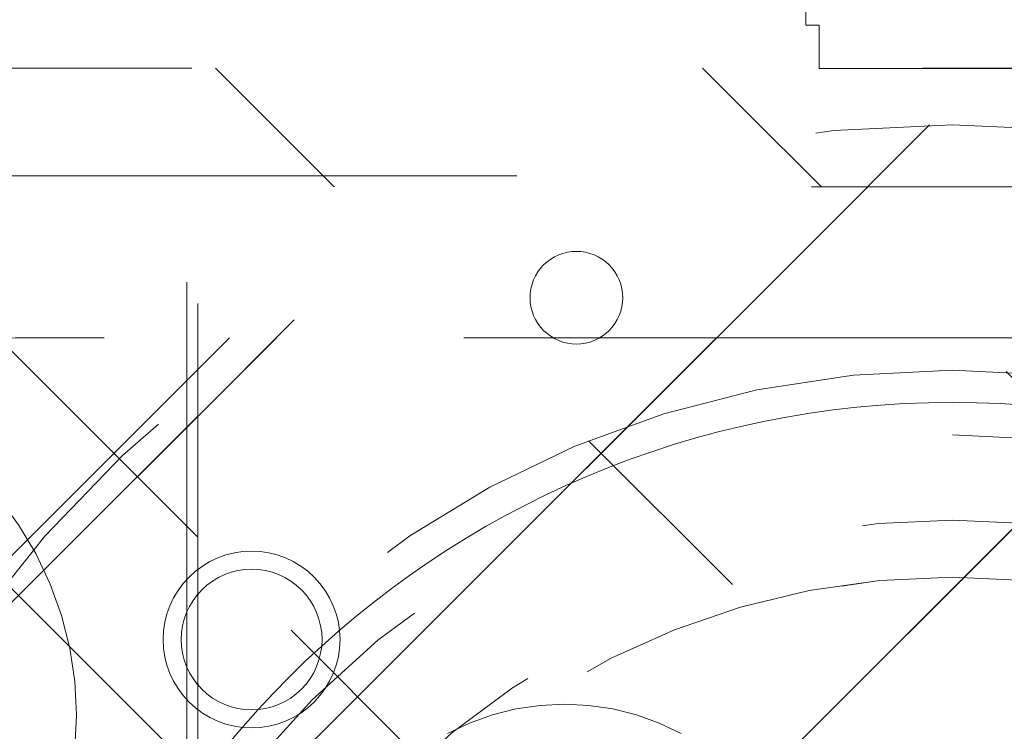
# Model space of a CAD drawing. Header units: inches. Extents: x -456 to -299, y -255 to -14.
# Tile 10 of 45: x -376.16 to -374.36, y -85.42 to -84.12. Entities that reach past the tile are written whole.
import ezdxf

# ---------------------------------------------------------------- set-up
doc = ezdxf.new("R2010")
doc.units = ezdxf.units.IN
doc.header["$LTSCALE"] = 32
doc.header["$MEASUREMENT"] = 0
doc.linetypes.add('Dash Style-1', pattern=[0.083328, 0.041656, -0.041672])
for name, color, linetype, lineweight in [('Black', 7, 'Continuous', 18), ('DashLine', 7, 'Dash Style-1', 13), ('DashLineFill', 7, 'Dash Style-1', 13), ('Drawing', 7, 'Continuous', 18), ('Metal-Black', 7, 'Continuous', 18), ('Metal-DeskStructure', 7, 'Continuous', 13), ('None', 7, 'Continuous', 18), ('SolidLine', 7, 'Continuous', 15), ('Wood_1-H', 7, 'Continuous', 13)]:
    doc.layers.add(name, color=color, linetype=linetype, lineweight=lineweight)
doc.layers.add('Metal-Leg', color=7, linetype='Continuous', lineweight=18, true_color=0x4c4c4c)
pattern_1 = [(45, (0, 0), (-1.61301565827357, 1.935715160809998), []), (45, (-1.0608, 1.0608), (-0.4723460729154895, 0.4167612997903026), [])]

# ---------------------------------------------------------------- blocks, each defined once
blk = doc.blocks.new('TL14_lower_leg (2D)')
at = {"layer": 'DashLine', "flags": 128}
blk.add_lwpolyline([(-1.777195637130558e-14, 1.377952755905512), (0.1350629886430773, 1.371317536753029), (0.2688252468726, 1.351475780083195), (0.3999985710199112, 1.318618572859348), (0.5273196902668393, 1.27306234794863), (0.649562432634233, 1.215245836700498), (0.7655495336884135, 1.14572584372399), (0.8741639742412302, 1.065171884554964), (0.9743597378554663, 0.9743597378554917), (1.065171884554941, 0.8741639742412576), (1.14572584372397, 0.7655495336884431), (1.215245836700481, 0.6495624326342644), (1.273062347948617, 0.5273196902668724), (1.318618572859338, 0.3999985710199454), (1.351475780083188, 0.2688252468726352), (1.371317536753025, 0.1350629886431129), (1.377952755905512, 1.783045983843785e-14), (1.371317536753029, -0.1350629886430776), (1.351475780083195, -0.2688252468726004), (1.318618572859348, -0.3999985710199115), (1.27306234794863, -0.5273196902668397), (1.215245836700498, -0.6495624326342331), (1.145725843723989, -0.7655495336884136), (1.065171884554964, -0.8741639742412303), (0.9743597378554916, -0.9743597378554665), (0.8741639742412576, -1.065171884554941), (0.7655495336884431, -1.14572584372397), (0.6495624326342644, -1.215245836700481), (0.5273196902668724, -1.273062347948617), (0.3999985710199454, -1.318618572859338), (0.2688252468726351, -1.351475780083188), (0.135062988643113, -1.371317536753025), (1.777195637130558e-14, -1.377952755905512), (-0.1350629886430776, -1.371317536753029), (-0.2688252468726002, -1.351475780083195), (-0.3999985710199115, -1.318618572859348), (-0.5273196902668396, -1.27306234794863), (-0.6495624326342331, -1.215245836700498), (-0.7655495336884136, -1.14572584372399), (-0.8741639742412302, -1.065171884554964), (-0.9743597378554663, -0.9743597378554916), (-1.065171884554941, -0.8741639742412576), (-1.14572584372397, -0.7655495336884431), (-1.215245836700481, -0.6495624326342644), (-1.273062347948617, -0.5273196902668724), (-1.318618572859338, -0.3999985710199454), (-1.351475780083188, -0.2688252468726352), (-1.371317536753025, -0.1350629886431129), (-1.377952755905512, -1.783045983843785e-14), (-1.371317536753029, 0.1350629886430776), (-1.351475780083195, 0.2688252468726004), (-1.318618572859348, 0.3999985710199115), (-1.27306234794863, 0.5273196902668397), (-1.215245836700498, 0.6495624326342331), (-1.145725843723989, 0.7655495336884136), (-1.065171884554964, 0.8741639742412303), (-0.9743597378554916, 0.9743597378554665), (-0.8741639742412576, 1.065171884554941), (-0.7655495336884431, 1.14572584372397), (-0.6495624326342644, 1.215245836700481), (-0.5273196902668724, 1.273062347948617), (-0.3999985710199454, 1.318618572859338), (-0.2688252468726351, 1.351475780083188), (-0.135062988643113, 1.371317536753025)], close=True, dxfattribs=at)
blk = doc.blocks.new('1BRPT9-Bracket (2D)')
at = {"layer": 'DashLineFill', "linetype": 'Continuous', "lineweight": 13}
h = blk.add_hatch(dxfattribs=at)
h.set_pattern_fill('Steel', color=253, style=0, pattern_type=2)
h.set_pattern_definition(pattern_1)
edge = h.paths.add_edge_path()
edge.add_arc((1.677931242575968, -8.488188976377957), 0.2519685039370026, 269.999999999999, 360.0000000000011)
edge.add_line((1.929899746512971, -8.488188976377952), (1.929899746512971, -7.480314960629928))
edge.add_line((1.929899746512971, -7.480314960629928), (2.323600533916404, -7.480314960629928))
edge.add_line((2.323600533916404, -7.480314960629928), (2.323600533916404, 7.461135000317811))
edge.add_line((2.323600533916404, 7.461135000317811), (1.929899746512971, 7.480314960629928))
edge.add_line((1.929899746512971, 7.480314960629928), (1.929899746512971, 8.488188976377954))
edge.add_arc((1.677931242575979, 8.488188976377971), 0.2519685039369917, 359.999999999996, 450.0000000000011)
edge.add_line((1.677931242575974, 8.740157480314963), (-2.32206875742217, 8.740157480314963))
edge.add_line((-2.32206875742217, 8.740157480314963), (-2.32206875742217, -8.74015748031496))
edge.add_line((-2.32206875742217, -8.74015748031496), (1.677931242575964, -8.74015748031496))
h = blk.add_hatch(dxfattribs=at)
h.set_pattern_fill('Steel', color=253, style=0, pattern_type=2)
h.set_pattern_definition(pattern_1)
h.paths.add_polyline_path([(1.339348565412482, 0.6003937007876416), (1.348031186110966, 0.599967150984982), (1.35663018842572, 0.5986916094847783), (1.365062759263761, 0.5965793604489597), (1.373247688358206, 0.5936507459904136), (1.381106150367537, 0.5899339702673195), (1.388562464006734, 0.5854648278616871), (1.395544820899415, 0.5802863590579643), (1.401985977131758, 0.5744484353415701), (1.407823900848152, 0.5680072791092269), (1.413002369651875, 0.5610249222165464), (1.417471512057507, 0.5535686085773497), (1.421188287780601, 0.5457101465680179), (1.424116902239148, 0.5375252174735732), (1.426229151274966, 0.5290926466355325), (1.42750469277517, 0.520493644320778), (1.427931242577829, 0.511811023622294), (1.42750469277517, 0.50312840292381), (1.426229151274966, 0.4945294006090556), (1.424116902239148, 0.4860968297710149), (1.421188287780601, 0.4779119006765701), (1.417471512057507, 0.4700534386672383), (1.413002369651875, 0.4625971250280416), (1.407823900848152, 0.4556147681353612), (1.401985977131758, 0.449173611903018), (1.395544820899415, 0.4433356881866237), (1.388562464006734, 0.4381572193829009), (1.381106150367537, 0.4336880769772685), (1.373247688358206, 0.4299713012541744), (1.365062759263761, 0.4270426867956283), (1.35663018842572, 0.4249304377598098), (1.348031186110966, 0.4236548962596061), (1.339348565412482, 0.4232283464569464), (1.330665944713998, 0.4236548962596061), (1.322066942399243, 0.4249304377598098), (1.313634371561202, 0.4270426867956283), (1.305449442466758, 0.4299713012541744), (1.297590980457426, 0.4336880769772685), (1.290134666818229, 0.4381572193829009), (1.283152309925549, 0.4433356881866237), (1.276711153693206, 0.449173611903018), (1.270873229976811, 0.4556147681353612), (1.265694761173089, 0.4625971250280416), (1.261225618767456, 0.4700534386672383), (1.257508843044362, 0.4779119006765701), (1.254580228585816, 0.4860968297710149), (1.252467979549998, 0.4945294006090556), (1.251192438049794, 0.50312840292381), (1.250765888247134, 0.511811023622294), (1.251192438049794, 0.520493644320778), (1.252467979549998, 0.5290926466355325), (1.254580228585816, 0.5375252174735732), (1.257508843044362, 0.5457101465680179), (1.261225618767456, 0.5535686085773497), (1.265694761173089, 0.5610249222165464), (1.270873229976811, 0.5680072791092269), (1.276711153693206, 0.5744484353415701), (1.283152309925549, 0.5802863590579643), (1.290134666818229, 0.5854648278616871), (1.297590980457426, 0.5899339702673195), (1.305449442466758, 0.5936507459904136), (1.313634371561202, 0.5965793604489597), (1.322066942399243, 0.5986916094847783), (1.330665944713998, 0.599967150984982)])
at = {"layer": 'DashLineFill'}
blk.add_line((2.126750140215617, 7.461135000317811), (2.126750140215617, -7.480314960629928), dxfattribs=at)
at = {"layer": 'DashLineFill', "flags": 128}
blk.add_lwpolyline([(1.677931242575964, -8.74015748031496, 0.4142135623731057), (1.929899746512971, -8.488188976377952), (1.929899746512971, -7.480314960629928), (2.323600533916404, -7.480314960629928), (2.323600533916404, 7.461135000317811), (1.929899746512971, 7.480314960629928), (1.929899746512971, 8.488188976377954, 0.4142135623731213), (1.677931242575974, 8.740157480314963), (-2.32206875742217, 8.740157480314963), (-2.32206875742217, -8.74015748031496)], format="xyb", close=True, dxfattribs=at)
blk.add_lwpolyline([(1.339348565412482, 0.6003937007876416), (1.348031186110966, 0.599967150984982), (1.35663018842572, 0.5986916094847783), (1.365062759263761, 0.5965793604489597), (1.373247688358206, 0.5936507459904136), (1.381106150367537, 0.5899339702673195), (1.388562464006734, 0.5854648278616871), (1.395544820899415, 0.5802863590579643), (1.401985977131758, 0.5744484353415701), (1.407823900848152, 0.5680072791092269), (1.413002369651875, 0.5610249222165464), (1.417471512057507, 0.5535686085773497), (1.421188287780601, 0.5457101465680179), (1.424116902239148, 0.5375252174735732), (1.426229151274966, 0.5290926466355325), (1.42750469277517, 0.520493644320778), (1.427931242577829, 0.511811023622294), (1.42750469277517, 0.50312840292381), (1.426229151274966, 0.4945294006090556), (1.424116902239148, 0.4860968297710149), (1.421188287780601, 0.4779119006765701), (1.417471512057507, 0.4700534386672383), (1.413002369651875, 0.4625971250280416), (1.407823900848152, 0.4556147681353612), (1.401985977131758, 0.449173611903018), (1.395544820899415, 0.4433356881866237), (1.388562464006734, 0.4381572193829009), (1.381106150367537, 0.4336880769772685), (1.373247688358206, 0.4299713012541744), (1.365062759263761, 0.4270426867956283), (1.35663018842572, 0.4249304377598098), (1.348031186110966, 0.4236548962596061), (1.339348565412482, 0.4232283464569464), (1.330665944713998, 0.4236548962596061), (1.322066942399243, 0.4249304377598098), (1.313634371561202, 0.4270426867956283), (1.305449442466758, 0.4299713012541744), (1.297590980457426, 0.4336880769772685), (1.290134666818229, 0.4381572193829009), (1.283152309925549, 0.4433356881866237), (1.276711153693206, 0.449173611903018), (1.270873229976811, 0.4556147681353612), (1.265694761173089, 0.4625971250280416), (1.261225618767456, 0.4700534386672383), (1.257508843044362, 0.4779119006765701), (1.254580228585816, 0.4860968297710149), (1.252467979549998, 0.4945294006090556), (1.251192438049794, 0.50312840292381), (1.250765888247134, 0.511811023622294), (1.251192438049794, 0.520493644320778), (1.252467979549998, 0.5290926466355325), (1.254580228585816, 0.5375252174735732), (1.257508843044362, 0.5457101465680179), (1.261225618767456, 0.5535686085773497), (1.265694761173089, 0.5610249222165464), (1.270873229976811, 0.5680072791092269), (1.276711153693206, 0.5744484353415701), (1.283152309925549, 0.5802863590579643), (1.290134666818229, 0.5854648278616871), (1.297590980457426, 0.5899339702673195), (1.305449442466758, 0.5936507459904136), (1.313634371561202, 0.5965793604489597), (1.322066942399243, 0.5986916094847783), (1.330665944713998, 0.599967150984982)], close=True, dxfattribs=at)
blk = doc.blocks.new('Group-63')
at = {"layer": 'DashLineFill', "linetype": 'Continuous', "lineweight": 13}
h = blk.add_hatch(dxfattribs=at)
h.set_pattern_fill('Steel', color=253, style=0, pattern_type=2)
h.set_pattern_definition(pattern_1)
h.paths.add_polyline_path([(-2.066929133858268, 1.397637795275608), (2.066929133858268, 1.397637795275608), (2.066929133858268, 0.1377952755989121), (2.106299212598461, 0.1377952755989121), (2.106299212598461, -0.1377952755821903), (2.066929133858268, -0.1377952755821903), (2.066929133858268, -5.275590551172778), (2.106299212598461, -5.275590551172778), (2.106299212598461, -5.55118110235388), (2.066929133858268, -5.55118110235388), (2.066929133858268, -5.82677165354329), (-2.066929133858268, -5.82677165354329), (-2.066929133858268, -5.55118110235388), (-2.106299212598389, -5.55118110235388), (-2.106299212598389, -5.275590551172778), (-2.066929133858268, -5.275590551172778), (-2.066929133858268, -0.1377952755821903), (-2.106299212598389, -0.1377952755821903), (-2.106299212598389, 0.1377952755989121), (-2.066929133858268, 0.1377952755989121)])
at = {"layer": 'DashLineFill', "flags": 128}
blk.add_lwpolyline([(-2.066929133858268, 1.397637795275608), (2.066929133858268, 1.397637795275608), (2.066929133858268, 0.1377952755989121), (2.106299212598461, 0.1377952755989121), (2.106299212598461, -0.1377952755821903), (2.066929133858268, -0.1377952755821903), (2.066929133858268, -5.275590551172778), (2.106299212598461, -5.275590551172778), (2.106299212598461, -5.55118110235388), (2.066929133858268, -5.55118110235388), (2.066929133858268, -5.82677165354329), (-2.066929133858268, -5.82677165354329), (-2.066929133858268, -5.55118110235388), (-2.106299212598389, -5.55118110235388), (-2.106299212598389, -5.275590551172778), (-2.066929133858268, -5.275590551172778), (-2.066929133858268, -0.1377952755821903), (-2.106299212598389, -0.1377952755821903), (-2.106299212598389, 0.1377952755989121), (-2.066929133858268, 0.1377952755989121)], close=True, dxfattribs=at)
blk = doc.blocks.new('TL14_upper_leg (2D)')
at = {"layer": 'DashLine', "flags": 128}
blk.add_lwpolyline([(0, 1.22047244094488), (0.1196272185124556, 1.214595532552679), (0.2381023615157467, 1.197021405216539), (0.3542844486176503, 1.167919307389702), (0.4670545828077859, 1.127569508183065), (0.5753267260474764, 1.076360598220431), (0.6780581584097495, 1.01478574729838), (0.7742595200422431, 0.9434379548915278), (0.8630043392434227, 0.8630043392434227), (0.9434379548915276, 0.7742595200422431), (1.01478574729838, 0.6780581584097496), (1.076360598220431, 0.5753267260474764), (1.127569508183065, 0.467054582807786), (1.167919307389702, 0.3542844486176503), (1.197021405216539, 0.2381023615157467), (1.214595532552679, 0.1196272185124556), (1.22047244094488, 7.47323834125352e-17), (1.214595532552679, -0.1196272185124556), (1.197021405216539, -0.2381023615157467), (1.167919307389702, -0.3542844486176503), (1.127569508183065, -0.467054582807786), (1.076360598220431, -0.5753267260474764), (1.01478574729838, -0.6780581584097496), (0.9434379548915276, -0.7742595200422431), (0.8630043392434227, -0.8630043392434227), (0.7742595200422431, -0.9434379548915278), (0.6780581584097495, -1.01478574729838), (0.5753267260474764, -1.076360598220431), (0.4670545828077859, -1.127569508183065), (0.3542844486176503, -1.167919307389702), (0.2381023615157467, -1.197021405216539), (0.1196272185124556, -1.214595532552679), (0, -1.22047244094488), (-0.1196272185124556, -1.214595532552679), (-0.2381023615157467, -1.197021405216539), (-0.3542844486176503, -1.167919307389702), (-0.4670545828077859, -1.127569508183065), (-0.5753267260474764, -1.076360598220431), (-0.6780581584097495, -1.01478574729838), (-0.7742595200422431, -0.9434379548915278), (-0.8630043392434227, -0.8630043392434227), (-0.9434379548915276, -0.7742595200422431), (-1.01478574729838, -0.6780581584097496), (-1.076360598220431, -0.5753267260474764), (-1.127569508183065, -0.467054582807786), (-1.167919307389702, -0.3542844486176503), (-1.197021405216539, -0.2381023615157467), (-1.214595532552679, -0.1196272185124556), (-1.22047244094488, 7.47323834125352e-17), (-1.214595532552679, 0.1196272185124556), (-1.197021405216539, 0.2381023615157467), (-1.167919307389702, 0.3542844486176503), (-1.127569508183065, 0.467054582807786), (-1.076360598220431, 0.5753267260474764), (-1.01478574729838, 0.6780581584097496), (-0.9434379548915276, 0.7742595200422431), (-0.8630043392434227, 0.8630043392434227), (-0.7742595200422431, 0.9434379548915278), (-0.6780581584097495, 1.01478574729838), (-0.5753267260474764, 1.076360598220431), (-0.4670545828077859, 1.127569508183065), (-0.3542844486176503, 1.167919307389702), (-0.2381023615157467, 1.197021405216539), (-0.1196272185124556, 1.214595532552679)], close=True, dxfattribs=at)
at = {"layer": 'SolidLine', "flags": 128}
blk.add_lwpolyline([(2.322834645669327, 0.2436987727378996), (2.401574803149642, 0.2436987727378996), (2.401574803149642, 0.2677219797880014), (2.434055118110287, 0.2677219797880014), (2.4493110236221, 0.2107861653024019), (2.4493110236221, 0.1992105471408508, -0.1579749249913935), (2.531479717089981, 0.1180761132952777), (2.531479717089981, -0.1180652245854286, -0.1560270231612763), (2.4493110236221, -0.1991401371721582), (2.4493110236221, -0.2107752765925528), (2.434055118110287, -0.2677110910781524), (2.401574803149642, -0.2677110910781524), (2.401574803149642, -0.2436878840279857), (2.322834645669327, -0.2436878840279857)], format="xyb", close=True, dxfattribs=at)
at = {"layer": 'DashLine', "color": 7}
blk.add_blockref('Group-63', (0, 0), dxfattribs=at)
blk = doc.blocks.new('SlateLegLocator-C')
at = {"color": 255, "linetype": 'Dash Style-1', "lineweight": 5}
blk.add_wipeout([(-2.106299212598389, 1.3779527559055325), (2.10629921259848, 1.3779527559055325), (2.10629921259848, -5.807086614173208), (-2.106299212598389, -5.807086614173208)], dxfattribs=at).dxf.layer = 'Black'
at = {"layer": 'Black', "linetype": 'Dash Style-1', "lineweight": 5, "flags": 128}
blk.add_lwpolyline([(-2.106299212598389, 1.377952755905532), (2.106299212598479, 1.377952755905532), (2.106299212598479, -5.807086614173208), (-2.106299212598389, -5.807086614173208)], close=True, dxfattribs=at)
blk = doc.blocks.new('StructEnd-C (2D)')
at = {"layer": 'Metal-Black', "color": 7}
blk.add_blockref('1BRPT9-Bracket (2D)', (0, 0), dxfattribs=at)
at = {"layer": 'Metal-Leg', "color": 7}
blk.add_blockref('TL14_upper_leg (2D)', (0, 0), dxfattribs=at)
at = {"layer": 'Metal-DeskStructure', "color": 7}
blk.add_blockref('SlateLegLocator-C', (0, 0), dxfattribs=at)
blk = doc.blocks.new('Group-68')
at = {"layer": 'SolidLine', "color": 7}
blk.add_blockref('TL14_lower_leg (2D)', (0, -65.98425196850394), dxfattribs=at)
at = {"layer": 'SolidLine', "color": 7, "rotation": 90}
blk.add_blockref('StructEnd-C (2D)', (0, -65.98425196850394), dxfattribs=at)
blk = doc.blocks.new('SL Floating Runoff Desk (2D)')
at = {"layer": 'None'}
blk.add_blockref('Group-68', (0, 0), dxfattribs=at)
at = {"layer": 'Drawing', "color": 0, "flags": 1}
for tag in ['Tag', 'Catalog', 'Option1', 'Option2', 'Option3', 'Option4', 'Option5', 'Option6', 'Option7', 'Option8', 'Option9', 'Option10', 'Option11', 'Option12', 'Custom', 'FinishGroup', 'Discount', 'Item2', 'Item3', 'Item6', 'Item9', 'Item10', 'Item12', 'Item13', 'Item16', 'Item19', 'Item20', 'Item21', 'Item22', 'Item23', 'Item24', 'Item25', 'Item8', 'Item18', 'Item1', 'Item4', 'Item5', 'Item7', 'Item11', 'Item14', 'Item15', 'Item17']:
    blk.add_attdef(tag, (-30.00000000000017, -74.81889763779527), '', height=0.007086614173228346, dxfattribs=at)
blk = doc.blocks.new('Slate-LegBrace (2D)')
at = {"layer": 'DashLineFill', "linetype": 'Continuous', "lineweight": 13}
h = blk.add_hatch(dxfattribs=at)
h.set_pattern_fill('Steel', color=253, style=0, pattern_type=2)
h.set_pattern_definition(pattern_1)
edge = h.paths.add_edge_path()
edge.add_line((-2.199587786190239, 0.1351515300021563), (-1.374775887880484, 0.1351515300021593))
edge.add_arc((3.636636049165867e-15, 0.01355418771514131), 1.380142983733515, 5.054592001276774, 174.9454079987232, ccw=False)
edge.add_line((1.374775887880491, 0.1351515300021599), (2.199718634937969, 0.1351515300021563))
edge.add_arc((6.542437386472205e-05, 0.01705725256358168), 2.202821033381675, 3.07312710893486, 176.9268728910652)
h = blk.add_hatch(dxfattribs=at)
h.set_pattern_fill('Steel', color=253, style=0, pattern_type=2)
h.set_pattern_definition(pattern_1)
h.paths.add_polyline_path([(-0.6866374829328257, 1.819226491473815), (-0.6949338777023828, 1.819634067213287), (-0.7031503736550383, 1.820852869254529), (-0.7112078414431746, 1.822871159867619), (-0.719028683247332, 1.825669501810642), (-0.7265375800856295, 1.829220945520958), (-0.7336622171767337, 1.833491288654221), (-0.7403339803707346, 1.83843940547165), (-0.7464886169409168, 1.844017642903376), (-0.7520668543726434, 1.850172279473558), (-0.7570149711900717, 1.856844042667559), (-0.7612853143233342, 1.863968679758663), (-0.7648367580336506, 1.871477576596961), (-0.7676350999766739, 1.879298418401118), (-0.7696533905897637, 1.887355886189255), (-0.7708721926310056, 1.89557238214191), (-0.7712797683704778, 1.903868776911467), (-0.7708721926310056, 1.912165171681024), (-0.7696533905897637, 1.92038166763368), (-0.7676350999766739, 1.928439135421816), (-0.7648367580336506, 1.936259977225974), (-0.7612853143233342, 1.943768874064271), (-0.7570149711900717, 1.950893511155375), (-0.7520668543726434, 1.957565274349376), (-0.7464886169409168, 1.963719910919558), (-0.7403339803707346, 1.969298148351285), (-0.7336622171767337, 1.974246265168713), (-0.7265375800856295, 1.978516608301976), (-0.719028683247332, 1.982068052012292), (-0.7112078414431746, 1.984866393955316), (-0.7031503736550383, 1.986884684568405), (-0.6949338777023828, 1.988103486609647), (-0.6866374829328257, 1.988511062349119), (-0.6783410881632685, 1.988103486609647), (-0.670124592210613, 1.986884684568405), (-0.6620671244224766, 1.984866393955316), (-0.6542462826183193, 1.982068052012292), (-0.6467373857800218, 1.978516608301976), (-0.6396127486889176, 1.974246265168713), (-0.6329409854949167, 1.969298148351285), (-0.6267863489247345, 1.963719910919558), (-0.6212081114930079, 1.957565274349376), (-0.6162599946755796, 1.950893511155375), (-0.6119896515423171, 1.943768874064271), (-0.6084382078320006, 1.936259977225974), (-0.6056398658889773, 1.928439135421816), (-0.6036215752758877, 1.92038166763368), (-0.6024027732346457, 1.912165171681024), (-0.6019951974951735, 1.903868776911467), (-0.6024027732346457, 1.89557238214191), (-0.6036215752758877, 1.887355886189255), (-0.6056398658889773, 1.879298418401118), (-0.6084382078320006, 1.871477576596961), (-0.6119896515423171, 1.863968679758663), (-0.6162599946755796, 1.856844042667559), (-0.6212081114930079, 1.850172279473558), (-0.6267863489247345, 1.844017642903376), (-0.6329409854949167, 1.83843940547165), (-0.6396127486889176, 1.833491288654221), (-0.6467373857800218, 1.829220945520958), (-0.6542462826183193, 1.825669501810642), (-0.6620671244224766, 1.822871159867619), (-0.670124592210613, 1.820852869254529), (-0.6783410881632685, 1.819634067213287)])
h = blk.add_hatch(dxfattribs=at)
h.set_pattern_fill('Steel', color=253, style=0, pattern_type=2)
h.set_pattern_definition(pattern_1)
edge = h.paths.add_edge_path()
edge.add_line((-2.191696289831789, 0.2375138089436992), (-1.463739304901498, 0.2375137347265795))
edge.add_arc((6.542437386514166e-05, 0.017041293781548), 1.480314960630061, 8.565281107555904, 171.4347188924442, ccw=False)
edge.add_line((1.463870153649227, 0.2375137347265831), (2.191827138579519, 0.2375138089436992))
edge.add_line((2.191827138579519, 0.2375138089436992), (2.19971863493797, 0.1351515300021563))
edge.add_line((2.19971863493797, 0.1351515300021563), (1.374775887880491, 0.1351515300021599))
edge.add_arc((3.356894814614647e-15, 0.01355418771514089), 1.380142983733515, 5.054592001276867, 174.9454079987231)
edge.add_line((-1.374775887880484, 0.1351515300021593), (-2.19958778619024, 0.1351515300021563))
edge.add_line((-2.19958778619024, 0.1351515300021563), (-2.191696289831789, 0.2375138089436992))
at = {"layer": 'DashLineFill', "flags": 128}
for points in [[(-2.199587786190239, 0.1351515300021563), (-1.374775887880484, 0.1351515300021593, -0.9154551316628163), (1.374775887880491, 0.1351515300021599), (2.199718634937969, 0.1351515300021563, 0.9477524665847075)], [(-2.191696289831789, 0.2375138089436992), (-1.463739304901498, 0.2375137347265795, -0.8606629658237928), (1.463870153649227, 0.2375137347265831), (2.191827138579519, 0.2375138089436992), (2.19971863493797, 0.1351515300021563), (1.374775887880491, 0.1351515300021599, 0.9154551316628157), (-1.374775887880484, 0.1351515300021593), (-2.19958778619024, 0.1351515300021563)]]:
    blk.add_lwpolyline(points, format="xyb", close=True, dxfattribs=at)
blk.add_lwpolyline([(-0.6866374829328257, 1.819226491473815), (-0.6949338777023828, 1.819634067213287), (-0.7031503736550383, 1.820852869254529), (-0.7112078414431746, 1.822871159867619), (-0.719028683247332, 1.825669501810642), (-0.7265375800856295, 1.829220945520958), (-0.7336622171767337, 1.833491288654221), (-0.7403339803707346, 1.83843940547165), (-0.7464886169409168, 1.844017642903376), (-0.7520668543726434, 1.850172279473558), (-0.7570149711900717, 1.856844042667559), (-0.7612853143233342, 1.863968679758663), (-0.7648367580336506, 1.871477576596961), (-0.7676350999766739, 1.879298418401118), (-0.7696533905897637, 1.887355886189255), (-0.7708721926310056, 1.89557238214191), (-0.7712797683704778, 1.903868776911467), (-0.7708721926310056, 1.912165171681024), (-0.7696533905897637, 1.92038166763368), (-0.7676350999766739, 1.928439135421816), (-0.7648367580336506, 1.936259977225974), (-0.7612853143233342, 1.943768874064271), (-0.7570149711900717, 1.950893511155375), (-0.7520668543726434, 1.957565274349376), (-0.7464886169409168, 1.963719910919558), (-0.7403339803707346, 1.969298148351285), (-0.7336622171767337, 1.974246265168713), (-0.7265375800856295, 1.978516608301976), (-0.719028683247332, 1.982068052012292), (-0.7112078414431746, 1.984866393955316), (-0.7031503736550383, 1.986884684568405), (-0.6949338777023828, 1.988103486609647), (-0.6866374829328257, 1.988511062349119), (-0.6783410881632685, 1.988103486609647), (-0.670124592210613, 1.986884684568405), (-0.6620671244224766, 1.984866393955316), (-0.6542462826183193, 1.982068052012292), (-0.6467373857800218, 1.978516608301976), (-0.6396127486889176, 1.974246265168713), (-0.6329409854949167, 1.969298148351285), (-0.6267863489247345, 1.963719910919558), (-0.6212081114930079, 1.957565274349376), (-0.6162599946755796, 1.950893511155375), (-0.6119896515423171, 1.943768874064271), (-0.6084382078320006, 1.936259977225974), (-0.6056398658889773, 1.928439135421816), (-0.6036215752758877, 1.92038166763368), (-0.6024027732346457, 1.912165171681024), (-0.6019951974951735, 1.903868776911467), (-0.6024027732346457, 1.89557238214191), (-0.6036215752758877, 1.887355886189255), (-0.6056398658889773, 1.879298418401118), (-0.6084382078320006, 1.871477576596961), (-0.6119896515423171, 1.863968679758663), (-0.6162599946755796, 1.856844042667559), (-0.6212081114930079, 1.850172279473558), (-0.6267863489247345, 1.844017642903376), (-0.6329409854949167, 1.83843940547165), (-0.6396127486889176, 1.833491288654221), (-0.6467373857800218, 1.829220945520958), (-0.6542462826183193, 1.825669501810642), (-0.6620671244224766, 1.822871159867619), (-0.670124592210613, 1.820852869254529), (-0.6783410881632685, 1.819634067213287)], close=True, dxfattribs=at)
blk = doc.blocks.new('TLLegSleeve-NG (2D)')
at = {"layer": 'DashLineFill', "linetype": 'Continuous', "lineweight": 13}
h = blk.add_hatch(dxfattribs=at)
h.set_pattern_fill('Steel', color=253, style=0, pattern_type=2)
h.set_pattern_definition(pattern_1)
edge = h.paths.add_edge_path()
edge.add_arc((0, 2.950395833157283e-16), 1.771653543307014, 180, 360)
edge.add_arc((0, -2.950395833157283e-16), 1.771653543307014, 9.54166404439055e-15, 180)
edge.add_line((-1.771653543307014, 0), (-1.771653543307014, 0))
edge = h.paths.add_edge_path()
edge.add_arc((-1.77635683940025e-15, 2.687045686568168e-15), 1.437007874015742, 180, 360)
edge.add_arc((-1.554312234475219e-15, 2.208425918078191e-15), 1.437007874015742, 9.541664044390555e-15, 180)
edge.add_line((-1.437007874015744, 2.44773580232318e-15), (-1.437007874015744, 2.44773580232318e-15))
at = {"layer": 'DashLine', "flags": 128}
blk.add_lwpolyline([(1.653543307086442, 1.01250325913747e-16), (1.645581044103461, -0.1620755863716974), (1.621770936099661, -0.3225902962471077), (1.582342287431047, -0.4799982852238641), (1.527674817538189, -0.6327836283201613), (1.458295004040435, -0.7794749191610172), (1.374871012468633, -0.9186594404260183), (1.27820626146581, -1.048996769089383), (1.169231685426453, -1.169231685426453), (1.048996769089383, -1.27820626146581), (0.9186594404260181, -1.374871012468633), (0.7794749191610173, -1.458295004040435), (0.6327836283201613, -1.527674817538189), (0.4799982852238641, -1.582342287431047), (0.3225902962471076, -1.621770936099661), (0.1620755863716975, -1.645581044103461), (0, -1.653543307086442), (-0.1620755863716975, -1.645581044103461), (-0.3225902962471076, -1.621770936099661), (-0.4799982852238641, -1.582342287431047), (-0.6327836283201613, -1.527674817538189), (-0.7794749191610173, -1.458295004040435), (-0.9186594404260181, -1.374871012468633), (-1.048996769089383, -1.27820626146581), (-1.169231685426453, -1.169231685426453), (-1.27820626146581, -1.048996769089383), (-1.374871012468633, -0.9186594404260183), (-1.458295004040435, -0.7794749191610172), (-1.527674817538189, -0.6327836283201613), (-1.582342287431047, -0.4799982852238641), (-1.621770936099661, -0.3225902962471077), (-1.645581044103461, -0.1620755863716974), (-1.653543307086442, 1.01250325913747e-16), (-1.645581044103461, 0.1620755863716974), (-1.621770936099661, 0.3225902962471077), (-1.582342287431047, 0.4799982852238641), (-1.527674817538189, 0.6327836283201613), (-1.458295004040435, 0.7794749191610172), (-1.374871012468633, 0.9186594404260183), (-1.27820626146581, 1.048996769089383), (-1.169231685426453, 1.169231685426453), (-1.048996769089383, 1.27820626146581), (-0.9186594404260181, 1.374871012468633), (-0.7794749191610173, 1.458295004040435), (-0.6327836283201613, 1.527674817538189), (-0.4799982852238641, 1.582342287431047), (-0.3225902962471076, 1.621770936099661), (-0.1620755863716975, 1.645581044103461), (0, 1.653543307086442), (0.1620755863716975, 1.645581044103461), (0.3225902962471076, 1.621770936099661), (0.4799982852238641, 1.582342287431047), (0.6327836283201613, 1.527674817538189), (0.7794749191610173, 1.458295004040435), (0.9186594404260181, 1.374871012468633), (1.048996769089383, 1.27820626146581), (1.169231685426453, 1.169231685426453), (1.27820626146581, 1.048996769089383), (1.374871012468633, 0.9186594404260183), (1.458295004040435, 0.7794749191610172), (1.527674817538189, 0.6327836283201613), (1.582342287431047, 0.4799982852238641), (1.621770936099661, 0.3225902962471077), (1.645581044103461, 0.1620755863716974)], close=True, dxfattribs=at)
at = {"layer": 'DashLineFill', "flags": 128}
for points in [[(-1.771653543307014, 0, 0.9999999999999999), (1.771653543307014, 0, 0.9999999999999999), (-1.771653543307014, 0)], [(-1.437007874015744, 2.44773580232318e-15, 0.9999999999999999), (1.43700787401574, 2.44773580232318e-15, 0.9999999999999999), (-1.437007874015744, 2.44773580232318e-15)]]:
    blk.add_lwpolyline(points, format="xyb", close=True, dxfattribs=at)
blk = doc.blocks.new('1BP8DW-Leveler (2D)')
at = {"layer": 'DashLine', "flags": 128}
for points in [[(0.625, -1.786516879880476e-14), (0.6219904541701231, -0.06126071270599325), (0.6129908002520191, -0.1219314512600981), (0.5980877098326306, -0.1814279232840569), (0.5774247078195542, -0.2391771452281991), (0.551200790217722, -0.2946229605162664), (0.5196685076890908, -0.3472313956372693), (0.4831315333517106, -0.3964958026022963), (0.4419417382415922, -0.4419417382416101), (0.3964958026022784, -0.4831315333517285), (0.3472313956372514, -0.5196685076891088), (0.2946229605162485, -0.5512007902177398), (0.2391771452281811, -0.5774247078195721), (0.181427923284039, -0.5980877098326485), (0.1219314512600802, -0.612990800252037), (0.06126071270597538, -0.6219904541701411), (0, -0.625000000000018), (-0.06126071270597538, -0.6219904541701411), (-0.1219314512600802, -0.612990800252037), (-0.181427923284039, -0.5980877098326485), (-0.2391771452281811, -0.5774247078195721), (-0.2946229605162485, -0.5512007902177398), (-0.3472313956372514, -0.5196685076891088), (-0.3964958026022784, -0.4831315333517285), (-0.4419417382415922, -0.4419417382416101), (-0.4831315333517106, -0.3964958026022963), (-0.5196685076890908, -0.3472313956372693), (-0.551200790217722, -0.2946229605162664), (-0.5774247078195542, -0.2391771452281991), (-0.5980877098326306, -0.1814279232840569), (-0.6129908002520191, -0.1219314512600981), (-0.6219904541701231, -0.06126071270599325), (-0.625, -1.786516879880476e-14), (-0.6219904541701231, 0.06126071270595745), (-0.6129908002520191, 0.1219314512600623), (-0.5980877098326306, 0.1814279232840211), (-0.5774247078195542, 0.2391771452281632), (-0.551200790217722, 0.2946229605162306), (-0.5196685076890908, 0.3472313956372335), (-0.4831315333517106, 0.3964958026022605), (-0.4419417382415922, 0.4419417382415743), (-0.3964958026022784, 0.4831315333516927), (-0.3472313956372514, 0.5196685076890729), (-0.2946229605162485, 0.5512007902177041), (-0.2391771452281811, 0.5774247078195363), (-0.181427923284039, 0.5980877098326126), (-0.1219314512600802, 0.6129908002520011), (-0.06126071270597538, 0.6219904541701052), (0, 0.6249999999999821), (0.06126071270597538, 0.6219904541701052), (0.1219314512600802, 0.6129908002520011), (0.181427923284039, 0.5980877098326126), (0.2391771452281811, 0.5774247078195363), (0.2946229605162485, 0.5512007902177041), (0.3472313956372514, 0.5196685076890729), (0.3964958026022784, 0.4831315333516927), (0.4419417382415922, 0.4419417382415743), (0.4831315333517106, 0.3964958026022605), (0.5196685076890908, 0.3472313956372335), (0.551200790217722, 0.2946229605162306), (0.5774247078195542, 0.2391771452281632), (0.5980877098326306, 0.1814279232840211), (0.6129908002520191, 0.1219314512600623), (0.6219904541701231, 0.06126071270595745)], [(0, 0.1562499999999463), (0.01531517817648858, 0.1554976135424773), (0.03048286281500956, 0.1532477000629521), (0.04535698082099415, 0.1495219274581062), (0.05979428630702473, 0.1443561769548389), (0.07365574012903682, 0.1378001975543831), (0.08680784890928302, 0.129917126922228), (0.09912395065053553, 0.1207828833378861), (0.1104854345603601, 0.1104854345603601), (0.1207828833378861, 0.09912395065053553), (0.129917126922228, 0.08680784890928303), (0.1378001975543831, 0.0736557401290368), (0.1443561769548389, 0.05979428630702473), (0.1495219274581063, 0.04535698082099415), (0.1532477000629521, 0.03048286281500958), (0.1554976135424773, 0.01531517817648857), (0.1562499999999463, 9.56755311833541e-18), (0.1554976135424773, -0.01531517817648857), (0.1532477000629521, -0.03048286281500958), (0.1495219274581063, -0.04535698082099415), (0.1443561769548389, -0.05979428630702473), (0.1378001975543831, -0.0736557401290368), (0.129917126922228, -0.08680784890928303), (0.1207828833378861, -0.09912395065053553), (0.1104854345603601, -0.1104854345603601), (0.09912395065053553, -0.1207828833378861), (0.08680784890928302, -0.129917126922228), (0.07365574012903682, -0.1378001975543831), (0.05979428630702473, -0.1443561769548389), (0.04535698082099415, -0.1495219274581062), (0.03048286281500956, -0.1532477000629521), (0.01531517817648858, -0.1554976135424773), (0, -0.1562499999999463), (-0.01531517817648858, -0.1554976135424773), (-0.03048286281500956, -0.1532477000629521), (-0.04535698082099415, -0.1495219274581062), (-0.05979428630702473, -0.1443561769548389), (-0.07365574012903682, -0.1378001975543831), (-0.08680784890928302, -0.129917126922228), (-0.09912395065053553, -0.1207828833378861), (-0.1104854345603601, -0.1104854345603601), (-0.1207828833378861, -0.09912395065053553), (-0.129917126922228, -0.08680784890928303), (-0.1378001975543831, -0.0736557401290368), (-0.1443561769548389, -0.05979428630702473), (-0.1495219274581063, -0.04535698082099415), (-0.1532477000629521, -0.03048286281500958), (-0.1554976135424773, -0.01531517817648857), (-0.1562499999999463, 9.56755311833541e-18), (-0.1554976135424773, 0.01531517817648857), (-0.1532477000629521, 0.03048286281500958), (-0.1495219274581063, 0.04535698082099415), (-0.1443561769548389, 0.05979428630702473), (-0.1378001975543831, 0.0736557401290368), (-0.129917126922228, 0.08680784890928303), (-0.1207828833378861, 0.09912395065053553), (-0.1104854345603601, 0.1104854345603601), (-0.09912395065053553, 0.1207828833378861), (-0.08680784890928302, 0.129917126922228), (-0.07365574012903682, 0.1378001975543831), (-0.05979428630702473, 0.1443561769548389), (-0.04535698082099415, 0.1495219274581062), (-0.03048286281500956, 0.1532477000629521), (-0.01531517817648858, 0.1554976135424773)], [(5.740531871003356e-18, 0.09374999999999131), (-0.08118988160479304, 0.04687499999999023), (-0.08118988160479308, -0.04687500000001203), (-1.722159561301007e-17, -0.09375000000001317), (0.08118988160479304, -0.04687500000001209), (0.08118988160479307, 0.0468749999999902)]]:
    blk.add_lwpolyline(points, close=True, dxfattribs=at)
blk = doc.blocks.new('1BRPFX-Ped_Plate (2D)')
at = {"layer": 'DashLineFill', "linetype": 'Continuous', "lineweight": 13}
h = blk.add_hatch(dxfattribs=at)
h.set_pattern_fill('Steel', color=253, style=0, pattern_type=2)
h.set_pattern_definition(pattern_1)
edge = h.paths.add_edge_path()
edge.add_arc((-4.145669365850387, -1.704724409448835), 0.125984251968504, 180, 270.0000000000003)
edge.add_line((-4.145669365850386, -1.830708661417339), (4.145669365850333, -1.830708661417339))
edge.add_arc((4.145669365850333, -1.704724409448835), 0.125984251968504, 270.0000000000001, 360)
edge.add_line((4.271653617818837, -1.704724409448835), (4.271653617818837, 1.704724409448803))
edge.add_arc((4.145669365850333, 1.704724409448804), 0.1259842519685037, 359.9999999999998, 450.0000000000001)
edge.add_line((4.145669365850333, 1.830708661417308), (-4.145669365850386, 1.830708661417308))
edge.add_arc((-4.145669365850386, 1.704724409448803), 0.1259842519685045, 89.99999999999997, 179.9999999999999)
edge.add_line((-4.271653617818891, 1.704724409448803), (-4.271653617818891, -1.704724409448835))
at = {"layer": 'DashLineFill', "flags": 128}
blk.add_lwpolyline([(-4.271653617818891, -1.704724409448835, 0.4142135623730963), (-4.145669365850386, -1.830708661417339), (4.145669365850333, -1.830708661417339, 0.4142135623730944), (4.271653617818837, -1.704724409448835), (4.271653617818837, 1.704724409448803, 0.4142135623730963), (4.145669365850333, 1.830708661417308), (-4.145669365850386, 1.830708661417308, 0.4142135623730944), (-4.271653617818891, 1.704724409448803)], format="xyb", close=True, dxfattribs=at)
at = {"layer": 'SolidLine', "flags": 128}
blk.add_lwpolyline([(-1.279527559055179, 1.408027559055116), (-1.266932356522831, 1.407408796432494), (-1.254458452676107, 1.405558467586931), (-1.242225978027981, 1.402494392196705), (-1.230352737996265, 1.398246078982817), (-1.218953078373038, 1.39285444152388), (-1.20813678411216, 1.386371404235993), (-1.19800802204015, 1.378859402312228), (-1.188664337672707, 1.370390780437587), (-1.180195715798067, 1.361047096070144), (-1.172683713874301, 1.350918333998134), (-1.166200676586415, 1.340102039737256), (-1.160809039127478, 1.328702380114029), (-1.156560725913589, 1.316829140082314), (-1.153496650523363, 1.304596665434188), (-1.151646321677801, 1.292122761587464), (-1.151027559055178, 1.279527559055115), (-1.151646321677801, 1.266932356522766), (-1.153496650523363, 1.254458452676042), (-1.156560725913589, 1.242225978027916), (-1.160809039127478, 1.2303527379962), (-1.166200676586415, 1.218953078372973), (-1.172683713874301, 1.208136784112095), (-1.180195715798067, 1.198008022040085), (-1.188664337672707, 1.188664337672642), (-1.19800802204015, 1.180195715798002), (-1.20813678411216, 1.172683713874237), (-1.218953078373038, 1.16620067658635), (-1.230352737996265, 1.160809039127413), (-1.242225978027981, 1.156560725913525), (-1.254458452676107, 1.153496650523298), (-1.266932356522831, 1.151646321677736), (-1.279527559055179, 1.151027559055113), (-1.292122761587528, 1.151646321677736), (-1.304596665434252, 1.153496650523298), (-1.316829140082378, 1.156560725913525), (-1.328702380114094, 1.160809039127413), (-1.340102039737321, 1.16620067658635), (-1.350918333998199, 1.172683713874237), (-1.361047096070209, 1.180195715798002), (-1.370390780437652, 1.188664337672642), (-1.378859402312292, 1.198008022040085), (-1.386371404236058, 1.208136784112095), (-1.392854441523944, 1.218953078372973), (-1.398246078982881, 1.2303527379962), (-1.40249439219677, 1.242225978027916), (-1.405558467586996, 1.254458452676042), (-1.407408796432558, 1.266932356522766), (-1.408027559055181, 1.279527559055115), (-1.407408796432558, 1.292122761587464), (-1.405558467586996, 1.304596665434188), (-1.40249439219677, 1.316829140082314), (-1.398246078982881, 1.328702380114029), (-1.392854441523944, 1.340102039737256), (-1.386371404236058, 1.350918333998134), (-1.378859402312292, 1.361047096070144), (-1.370390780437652, 1.370390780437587), (-1.361047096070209, 1.378859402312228), (-1.350918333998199, 1.386371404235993), (-1.340102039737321, 1.39285444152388), (-1.328702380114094, 1.398246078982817), (-1.316829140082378, 1.402494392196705), (-1.304596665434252, 1.405558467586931), (-1.292122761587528, 1.407408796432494)], close=True, dxfattribs=at)
blk.add_lwpolyline([(-0.9220890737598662, 1.107956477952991), (-0.8819236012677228, 1.126953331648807), (-0.8400895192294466, 1.141921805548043), (-0.7969897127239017, 1.15271774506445), (-0.7530392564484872, 1.159237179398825), (-0.7086614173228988, 1.161417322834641), (-0.6642835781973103, 1.159237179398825), (-0.6203331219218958, 1.15271774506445), (-0.5772333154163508, 1.141921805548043), (-0.5353992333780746, 1.126953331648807), (-0.4952337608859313, 1.107956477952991)], dxfattribs=at)
at = {"layer": 'Metal-Black', "color": 7}
blk.add_blockref('1BP8DW-Leveler (2D)', (-2.224409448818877, 1.141732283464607), dxfattribs=at)
blk = doc.blocks.new('1BRPFY-Leg_Plate (2D)')
at = {"layer": 'DashLineFill', "linetype": 'Continuous', "lineweight": 13}
h = blk.add_hatch(dxfattribs=at)
h.set_pattern_fill('Steel', color=253, style=0, pattern_type=2)
h.set_pattern_definition(pattern_1)
edge = h.paths.add_edge_path()
edge.add_arc((-1.704724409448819, -1.704724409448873), 0.125984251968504, 179.9999999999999, 269.9999999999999)
edge.add_line((-1.704724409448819, -1.830708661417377), (1.704724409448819, -1.830708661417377))
edge.add_arc((1.704724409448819, -1.704724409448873), 0.125984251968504, 270.0000000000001, 360.0000000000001)
edge.add_line((1.830708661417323, -1.704724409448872), (1.830708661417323, 1.704724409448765))
edge.add_arc((1.704724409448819, 1.704724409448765), 0.1259842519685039, 0, 90)
edge.add_line((1.704724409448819, 1.830708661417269), (-1.704724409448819, 1.830708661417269))
edge.add_arc((-1.704724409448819, 1.704724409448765), 0.1259842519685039, 90, 180)
edge.add_line((-1.830708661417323, 1.704724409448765), (-1.830708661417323, -1.704724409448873))
at = {"layer": 'DashLineFill', "flags": 128}
blk.add_lwpolyline([(-1.830708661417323, -1.704724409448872, 0.414213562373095), (-1.704724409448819, -1.830708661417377), (1.704724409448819, -1.830708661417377, 0.414213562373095), (1.830708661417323, -1.704724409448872), (1.830708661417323, 1.704724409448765, 0.414213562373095), (1.704724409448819, 1.830708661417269), (-1.704724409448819, 1.830708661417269, 0.414213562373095), (-1.830708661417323, 1.704724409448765)], format="xyb", close=True, dxfattribs=at)
at = {"layer": 'SolidLine', "flags": 128}
blk.add_lwpolyline([(-1.279527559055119, 1.44094488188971), (-1.263705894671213, 1.440167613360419), (-1.248036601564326, 1.437843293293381), (-1.232670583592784, 1.433994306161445), (-1.217755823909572, 1.428657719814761), (-1.203435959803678, 1.421884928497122), (-1.189848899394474, 1.413741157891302), (-1.177125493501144, 1.404304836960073), (-1.165388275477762, 1.393666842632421), (-1.15475028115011, 1.381929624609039), (-1.145313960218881, 1.369206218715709), (-1.137170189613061, 1.355619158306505), (-1.130397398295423, 1.341299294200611), (-1.125060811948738, 1.326384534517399), (-1.121211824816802, 1.311018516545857), (-1.118887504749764, 1.29534922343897), (-1.118110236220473, 1.279527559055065), (-1.118887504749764, 1.263705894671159), (-1.121211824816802, 1.248036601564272), (-1.125060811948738, 1.23267058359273), (-1.130397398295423, 1.217755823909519), (-1.137170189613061, 1.203435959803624), (-1.145313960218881, 1.18984889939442), (-1.15475028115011, 1.17712549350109), (-1.165388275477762, 1.165388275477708), (-1.177125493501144, 1.154750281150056), (-1.189848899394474, 1.145313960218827), (-1.203435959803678, 1.137170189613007), (-1.217755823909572, 1.130397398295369), (-1.232670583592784, 1.125060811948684), (-1.248036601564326, 1.121211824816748), (-1.263705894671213, 1.11888750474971), (-1.279527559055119, 1.118110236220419), (-1.295349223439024, 1.11888750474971), (-1.311018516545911, 1.121211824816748), (-1.326384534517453, 1.125060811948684), (-1.341299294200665, 1.130397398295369), (-1.355619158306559, 1.137170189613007), (-1.369206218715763, 1.145313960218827), (-1.381929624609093, 1.154750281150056), (-1.393666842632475, 1.165388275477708), (-1.404304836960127, 1.17712549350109), (-1.413741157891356, 1.18984889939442), (-1.421884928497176, 1.203435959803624), (-1.428657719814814, 1.217755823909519), (-1.433994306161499, 1.23267058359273), (-1.437843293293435, 1.248036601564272), (-1.440167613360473, 1.263705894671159), (-1.440944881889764, 1.279527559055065), (-1.440167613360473, 1.29534922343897), (-1.437843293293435, 1.311018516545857), (-1.433994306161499, 1.326384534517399), (-1.428657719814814, 1.341299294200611), (-1.421884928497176, 1.355619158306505), (-1.413741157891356, 1.369206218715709), (-1.404304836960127, 1.381929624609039), (-1.393666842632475, 1.393666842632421), (-1.381929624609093, 1.404304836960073), (-1.369206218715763, 1.413741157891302), (-1.355619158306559, 1.421884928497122), (-1.341299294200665, 1.428657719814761), (-1.326384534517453, 1.433994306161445), (-1.311018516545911, 1.437843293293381), (-1.295349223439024, 1.440167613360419)], close=True, dxfattribs=at)
blk = doc.blocks.new('Group-71')
at = {"layer": 'SolidLine', "flags": 128}
blk.add_lwpolyline([(-1.71259842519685, 0, -0.414213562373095), (0, 1.71259842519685, -0.414213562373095), (1.71259842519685, 0, -0.414213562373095), (0, -1.71259842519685, -0.414213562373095)], format="xyb", close=True, dxfattribs=at)
at = {"layer": 'SolidLine', "color": 7}
for name in ['1BRPFX-Ped_Plate (2D)', '1BRPFY-Leg_Plate (2D)']:
    blk.add_blockref(name, (0, 0), dxfattribs=at)
at = {"layer": 'Wood_1-H', "color": 7}
blk.add_blockref('Slate-LegBrace (2D)', (0, 0), dxfattribs=at)
at = {"layer": 'Wood_1-H', "color": 7, "rotation": 90}
blk.add_blockref('TLLegSleeve-NG (2D)', (0, 0), dxfattribs=at)
blk = doc.blocks.new('Group-72')
at = {"layer": 'None'}
blk.add_blockref('Group-71', (0, 0), dxfattribs=at)
blk = doc.blocks.new('SL End Leg Box (2D)')
at = {"layer": 'None'}
blk.add_blockref('Group-72', (0, 0), dxfattribs=at)
at = {"layer": 'Drawing', "color": 0, "flags": 1}
for tag in ['Tag', 'Catalog', 'Option1', 'Option2', 'Option3', 'Option4', 'Option5', 'Option6', 'Option7', 'Option8', 'Option9', 'Option10', 'Option11', 'Option12', 'Custom', 'FinishGroup', 'Discount', 'Item2', 'Item3', 'Item6', 'Item9', 'Item10', 'Item12', 'Item13', 'Item16', 'Item19', 'Item20', 'Item21', 'Item22', 'Item23', 'Item24', 'Item25', 'Item8', 'Item18', 'Item1', 'Item4', 'Item5', 'Item7', 'Item11', 'Item14', 'Item15', 'Item17']:
    blk.add_attdef(tag, (-30.01968503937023, -74.81869853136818), '', height=0.007086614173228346, dxfattribs=at)

msp = doc.modelspace()

# ---------------------------------------------------------------- block references
at = {"layer": 'Drawing'}
msp.add_blockref('SL Floating Runoff Desk (2D)', (-374.4593240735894, -20.54440263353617), dxfattribs=at)

# ---------------------------------------------------------------- next in the draw order: block references
msp.add_blockref('SL End Leg Box (2D)', (-374.4593240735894, -86.52845549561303), dxfattribs=at)

doc.saveas('drawing.dxf')
